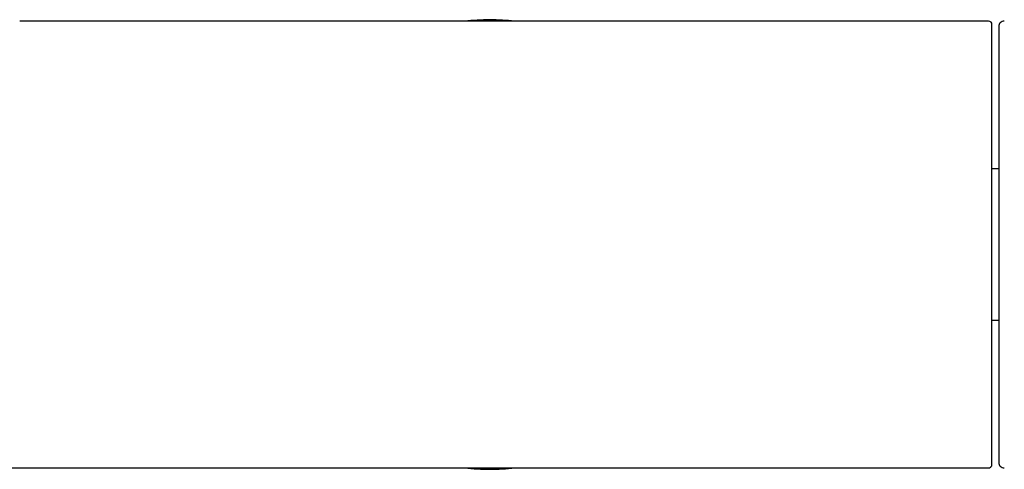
# Model space of a CAD drawing. Header units: millimetres. Extents: x 8 to 1761, y 12 to 2692.
# Tile 21 of 29: x 927 to 1015, y 1471 to 1512. Entities that reach past the tile are written whole.
import ezdxf

# ---------------------------------------------------------------- set-up
doc = ezdxf.new("R2010")
doc.units = ezdxf.units.MM

msp = doc.modelspace()

# ---------------------------------------------------------------- linework, layer by layer
at = {"color": 7, "linetype": 'Continuous', "lineweight": 30}
for p, q in [((968.617, 1511.556), (926.878, 1511.556)), ((969, 1511.556), (968.617, 1511.556)), ((969.396, 1511.556), (969, 1511.556)), ((1013.7, 1511.556), (969.396, 1511.556)), ((1014.6, 1498.343), (1014, 1498.343)), ((1014, 1484.768), (1014.6, 1484.768)), ((918.949, 1471.556), (968.483, 1471.556)), ((968.483, 1471.556), (968.579, 1471.556)), ((968.587, 1471.556), (969, 1471.556)), ((969, 1471.556), (969.413, 1471.556)), ((969.421, 1471.556), (969.518, 1471.556)), ((969.518, 1471.556), (1013.6, 1471.556)), ((1013.6, 1471.556), (1013.7, 1471.556))]:
    msp.add_line(p, q, dxfattribs=at)
for centre, radius, start, end in [((969, 1491.556), 20.126, 83.57642, 96.42358), ((1013.7, 1511.256), 0.3, 360, 90), ((1015.1, 1511.051), 0.5, 89.5, 180), ((1015.1, 1472.06), 0.5, 180, 270.5), ((969, 1491.556), 20.126, 263.57642, 270), ((969, 1491.556), 20.126, 270, 276.42358)]:
    msp.add_arc(centre, radius, start, end, dxfattribs=at)
for points, knots in [([(1014, 1471.86), (1014, 1471.863), (1014, 1471.871), (1014, 1471.893), (1014, 1471.924), (1014, 1471.964), (1014, 1472.012), (1014, 1472.071), (1014, 1472.157), (1014, 1472.278), (1014, 1472.404), (1014, 1472.503), (1014, 1472.562), (1014, 1472.624), (1014, 1472.689), (1014, 1472.786), (1014, 1472.921), (1014, 1473.101), (1014, 1473.294), (1014, 1473.501), (1014, 1473.721), (1014, 1473.96), (1014, 1474.211), (1014, 1474.476), (1014, 1474.749), (1014, 1475.04), (1014, 1475.349), (1014, 1475.674), (1014, 1476.034), (1014, 1476.431), (1014, 1476.868), (1014, 1477.329), (1014, 1477.814), (1014, 1478.324), (1014, 1478.858), (1014, 1479.416), (1014, 1479.997), (1014, 1480.602), (1014, 1481.229), (1014, 1481.879), (1014, 1482.549), (1014, 1483.24), (1014, 1483.95), (1014, 1484.677), (1014, 1485.42), (1014, 1486.179), (1014, 1487.003), (1014, 1487.891), (1014, 1488.847), (1014, 1489.811), (1014, 1490.782), (1014, 1491.756), (1014, 1492.729), (1014, 1493.699), (1014, 1494.66), (1014, 1495.612), (1014, 1496.497), (1014, 1497.316), (1014, 1498.07), (1014, 1498.808), (1014, 1499.529), (1014, 1500.232), (1014, 1500.916), (1014, 1501.579), (1014, 1502.22), (1014, 1502.839), (1014, 1503.435), (1014, 1504.008), (1014, 1504.557), (1014, 1505.081), (1014, 1505.581), (1014, 1506.056), (1014, 1506.507), (1014, 1506.934), (1014, 1507.331), (1014, 1507.7), (1014, 1508.043), (1014, 1508.365), (1014, 1508.666), (1014, 1508.946), (1014, 1509.206), (1014, 1509.421), (1014, 1509.596), (1014, 1509.74), (1014, 1509.878), (1014, 1510.009), (1014, 1510.134), (1014, 1510.253), (1014, 1510.365), (1014, 1510.481), (1014, 1510.599), (1014, 1510.715), (1014, 1510.82), (1014, 1510.913), (1014, 1510.996), (1014, 1511.065), (1014, 1511.137), (1014, 1511.2), (1014, 1511.247), (1014, 1511.253), (1014, 1511.256)], [0, 0, 0, 0, 0.0068244, 0.0136427, 0.0204581, 0.0272735, 0.0340922, 0.0409172, 0.0484098, 0.0602731, 0.0721301, 0.0758581, 0.0795876, 0.0833191, 0.0870531, 0.0907902, 0.0994717, 0.1081408, 0.1168037, 0.1254668, 0.1341364, 0.1428191, 0.1520631, 0.1607028, 0.1693461, 0.1781845, 0.1872905, 0.1963973, 0.2055121, 0.2163829, 0.2272512, 0.2381295, 0.2495016, 0.2608703, 0.2722497, 0.2840898, 0.2959254, 0.3077728, 0.3200332, 0.3322883, 0.3445561, 0.3571748, 0.3697875, 0.3824137, 0.3953151, 0.4082099, 0.421119, 0.4368336, 0.4525441, 0.4683301, 0.4841578, 0.5000004, 0.5158351, 0.5316655, 0.5474513, 0.5631591, 0.5788818, 0.5917832, 0.604678, 0.6175871, 0.6302059, 0.6428185, 0.6554447, 0.667705, 0.6799601, 0.6922279, 0.704068, 0.7159036, 0.727751, 0.7391232, 0.7504918, 0.7618713, 0.7727422, 0.7836104, 0.7944887, 0.8044243, 0.8143579, 0.8242991, 0.8337915, 0.8432169, 0.8526482, 0.8615206, 0.8674835, 0.8734418, 0.8793976, 0.885353, 0.8913099, 0.8972705, 0.9032369, 0.909211, 0.916923, 0.9246266, 0.9323262, 0.9400264, 0.9477315, 0.9554461, 0.9624949, 0.9749926, 0.987488, 1, 1, 1, 1]), ([(1014.6, 1511.051), (1014.6, 1511.049), (1014.6, 1511.045), (1014.6, 1511.009), (1014.6, 1510.953), (1014.6, 1510.874), (1014.6, 1510.77), (1014.6, 1510.651), (1014.6, 1510.519), (1014.6, 1510.383), (1014.6, 1510.231), (1014.6, 1510.064), (1014.6, 1509.882), (1014.6, 1509.657), (1014.6, 1509.382), (1014.6, 1509.049), (1014.6, 1508.687), (1014.6, 1508.296), (1014.6, 1507.839), (1014.6, 1507.309), (1014.6, 1506.695), (1014.6, 1506.041), (1014.6, 1505.393), (1014.6, 1504.764), (1014.6, 1504.161), (1014.6, 1503.537), (1014.6, 1502.892), (1014.6, 1502.268), (1014.6, 1501.67), (1014.6, 1501.103), (1014.6, 1500.526), (1014.6, 1499.938), (1014.6, 1499.34), (1014.6, 1498.718), (1014.6, 1498.072), (1014.6, 1497.403), (1014.6, 1496.726), (1014.6, 1496.042), (1014.6, 1495.36), (1014.6, 1494.648), (1014.6, 1493.905), (1014.6, 1493.124), (1014.6, 1492.341), (1014.6, 1491.818), (1014.6, 1491.556)], [0, 0, 0, 0, 0.021771, 0.043501, 0.065217, 0.086944, 0.108706, 0.131338, 0.149452, 0.167543, 0.185628, 0.203719, 0.221833, 0.239984, 0.265749, 0.291453, 0.317139, 0.342849, 0.368624, 0.401505, 0.434302, 0.467104, 0.499998, 0.526313, 0.552564, 0.578795, 0.605051, 0.631377, 0.652854, 0.674283, 0.69569, 0.717099, 0.738534, 0.76002, 0.783103, 0.806138, 0.829154, 0.852183, 0.875254, 0.897513, 0.923136, 0.948731, 0.974338, 1, 1, 1, 1]), ([(1014.6, 1491.556), (1014.6, 1491.333), (1014.6, 1490.889), (1014.6, 1490.224), (1014.6, 1489.561), (1014.6, 1488.9), (1014.6, 1488.233), (1014.6, 1487.607), (1014.6, 1487.02), (1014.6, 1486.483), (1014.6, 1485.95), (1014.6, 1485.422), (1014.6, 1484.898), (1014.6, 1484.306), (1014.6, 1483.65), (1014.6, 1482.937), (1014.6, 1482.238), (1014.6, 1481.553), (1014.6, 1480.823), (1014.6, 1480.055), (1014.6, 1479.258), (1014.6, 1478.494), (1014.6, 1477.813), (1014.6, 1477.209), (1014.6, 1476.676), (1014.6, 1476.169), (1014.6, 1475.688), (1014.6, 1475.261), (1014.6, 1474.884), (1014.6, 1474.553), (1014.6, 1474.242), (1014.6, 1473.95), (1014.6, 1473.678), (1014.6, 1473.419), (1014.6, 1473.177), (1014.6, 1472.953), (1014.6, 1472.754), (1014.6, 1472.579), (1014.6, 1472.431), (1014.6, 1472.302), (1014.6, 1472.197), (1014.6, 1472.118), (1014.6, 1472.069), (1014.6, 1472.063), (1014.6, 1472.06)], [0, 0, 0, 0, 0.021773, 0.043506, 0.065221, 0.086947, 0.108707, 0.131338, 0.149452, 0.167543, 0.185628, 0.203719, 0.221833, 0.239984, 0.265749, 0.291453, 0.317139, 0.342849, 0.368624, 0.401505, 0.434302, 0.467104, 0.499998, 0.526313, 0.552564, 0.578795, 0.605051, 0.631377, 0.652854, 0.674283, 0.69569, 0.717099, 0.738534, 0.76002, 0.783103, 0.806138, 0.829155, 0.852183, 0.875254, 0.897512, 0.923133, 0.948726, 0.974335, 1, 1, 1, 1]), ([(1013.7, 1471.556), (1013.724, 1471.558), (1013.765, 1471.561), (1013.821, 1471.581), (1013.868, 1471.607), (1013.911, 1471.643), (1013.95, 1471.689), (1013.979, 1471.744), (1013.997, 1471.801), (1013.999, 1471.841), (1014, 1471.86)], [0, 0, 0, 0, 0.17337, 0.308669, 0.42318, 0.546814, 0.676949, 0.794234, 0.900937, 1, 1, 1, 1])]:
    msp.add_open_spline(points, degree=3, knots=knots, dxfattribs=at)

doc.saveas('drawing.dxf')
